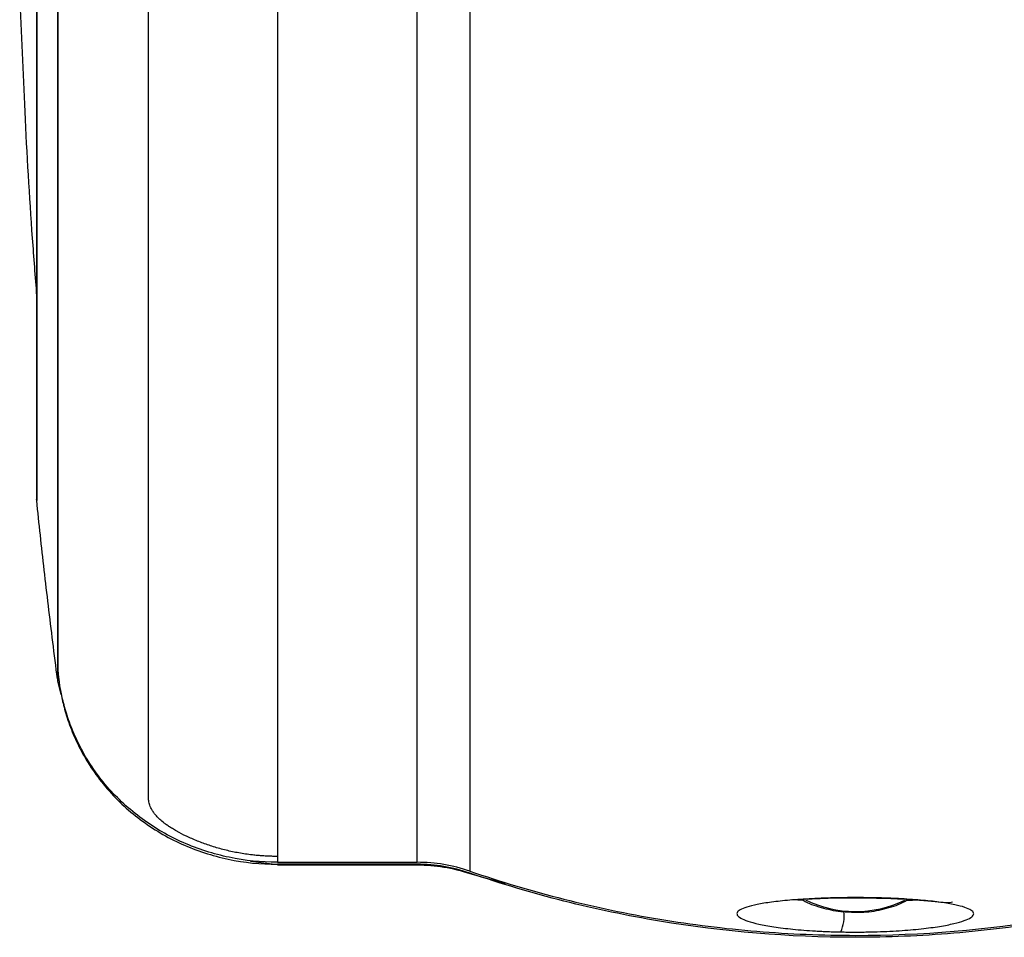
# Model space of a CAD drawing. Header units: millimetres. Extents: x 25 to 1092, y 25 to 838.
# Tile 3 of 94: x 221 to 275, y 195 to 245. Entities that reach past the tile are written whole.
import ezdxf

# ---------------------------------------------------------------- set-up
doc = ezdxf.new("R2010")
doc.units = ezdxf.units.MM
doc.header["$LTSCALE"] = 4

msp = doc.modelspace()

# ---------------------------------------------------------------- linework, layer by layer
for p, q in [((242.584023, 198.748544), (242.584023, 325.455219)), ((245.48462, 325.631542), (245.48462, 198.264101)), ((221.598627, 324.25267), (221.598627, 218.697994)), ((221.594851, 324.091541), (221.594851, 218.770588)), ((234.870798, 318.859127), (234.870798, 199.074203)), ((221.598627, 218.697994), (221.594851, 218.770588)), ((222.760052, 209.435108), (222.775787, 209.435108)), ((222.7601, 208.755158), (222.7601, 209.425885)), ((222.954772, 207.996088), (222.7601, 208.755158)), ((225.639043, 202.670298), (225.264749, 203.097047)), ((225.396296, 202.912937), (225.493843, 202.912937)), ((234.870798, 198.606894), (233.39928, 198.79467)), ((234.870798, 199.074203), (234.870798, 198.748544)), ((234.870798, 198.748544), (242.584023, 198.748544)), ((234.870798, 198.639072), (234.870798, 198.606894)), ((242.584023, 198.639072), (234.870798, 198.639072)), ((235.066116, 198.6067), (242.584023, 198.6067)), ((242.584023, 198.6067), (242.584023, 198.639072)), ((245.48462, 198.154841), (245.48462, 198.12646)), ((245.48462, 198.12646), (247.441796, 197.577504)), ((263.918919, 196.636479), (263.214601, 196.67181))]:
    msp.add_line(p, q)
at = {"flags": 128}
msp.add_lwpolyline([(267.560066, 196.794729), (267.541144, 196.780954), (267.522312, 196.78103), (267.507202, 196.791354)], dxfattribs=at)
for centre, radius, start, end in [((266.744838, 202.215638), 6.181161, 243.5330907, 296.1484139), ((263.796079, 195.799198), 2.332677, 337.5814677, 5.8262551)]:
    msp.add_arc(centre, radius, start, end)
for points, knots in [([(227.760185, 238.248363), (227.760186, 238.507009), (227.760186, 239.023469), (227.760187, 239.805215), (227.760188, 240.590379), (227.760188, 241.379411), (227.760189, 242.172005), (227.76019, 242.968055), (227.76019, 243.767405), (227.760191, 244.569912), (227.760191, 245.375431), (227.760191, 246.183817), (227.760192, 246.994928), (227.760192, 247.808621), (227.760192, 248.624756), (227.760192, 249.443193), (227.760192, 250.263792), (227.760192, 251.086416), (227.760192, 251.910929), (227.760192, 252.737194), (227.760192, 253.565079), (227.760192, 254.394449), (227.760192, 255.225174), (227.760191, 256.057124), (227.760191, 256.890169), (227.76019, 257.724183), (227.76019, 258.55904), (227.760189, 259.394616), (227.760189, 260.230787), (227.760188, 261.067433), (227.760187, 261.904434), (227.760187, 262.741672), (227.760186, 263.57903), (227.760185, 264.416395), (227.760184, 265.253652), (227.760183, 266.09069), (227.760182, 266.927399), (227.760181, 267.763672), (227.76018, 268.599403), (227.760179, 269.434485), (227.760177, 270.268817), (227.760176, 271.102297), (227.760175, 271.934827), (227.760173, 272.766307), (227.760172, 273.596643), (227.76017, 274.42574), (227.760169, 275.253506), (227.760167, 276.07985), (227.760165, 276.904684), (227.760163, 277.72792), (227.760162, 278.549473), (227.76016, 279.369259), (227.760158, 280.187197), (227.760156, 281.003206), (227.760154, 281.817208), (227.760152, 282.629127), (227.76015, 283.438888), (227.760147, 284.246417), (227.760145, 285.051644), (227.76014, 286.696191), (227.760132, 289.187457), (227.760125, 292.538776), (227.760095, 295.893709), (227.760155, 299.782408), (227.759826, 303.157104), (227.760314, 306.021033), (227.758773, 307.571412), (227.759938, 308.76034), (227.766117, 309.921865), (227.800527, 311.315741), (227.905536, 312.790346), (228.050501, 313.94675), (228.211279, 314.832441), (228.435098, 315.651488), (228.713968, 316.306482), (228.997059, 316.757835), (229.272546, 317.048429), (229.580637, 317.311951), (230.01731, 317.628682), (230.6242, 317.972893), (231.407393, 318.296726), (232.243995, 318.548851), (232.96141, 318.696616), (233.54822, 318.780876), (233.989023, 318.825756), (234.429948, 318.853895), (234.724039, 318.857385), (234.870798, 318.859127)], [0, 0, 0, 0, 0.011467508, 0.022898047, 0.034291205, 0.045646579, 0.056963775, 0.068242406, 0.079482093, 0.090682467, 0.101843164, 0.112963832, 0.124044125, 0.135083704, 0.146082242, 0.157039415, 0.167954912, 0.178828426, 0.189659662, 0.200448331, 0.21119415, 0.221896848, 0.23255616, 0.243171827, 0.253743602, 0.264271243, 0.274754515, 0.285193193, 0.295587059, 0.305935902, 0.316239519, 0.326497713, 0.336710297, 0.346877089, 0.356997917, 0.367072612, 0.377101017, 0.387082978, 0.39701835, 0.406906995, 0.416748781, 0.426543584, 0.436291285, 0.445991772, 0.45564494, 0.465250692, 0.474808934, 0.48431958, 0.49378255, 0.503197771, 0.512565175, 0.5218847, 0.531156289, 0.540379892, 0.549555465, 0.558682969, 0.567762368, 0.576793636, 0.585776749, 0.594711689, 0.631700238, 0.668444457, 0.704933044, 0.741155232, 0.794408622, 0.813377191, 0.83271866, 0.843841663, 0.851223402, 0.869669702, 0.888209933, 0.89836978, 0.90699054, 0.917165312, 0.925870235, 0.930318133, 0.934887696, 0.939410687, 0.944092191, 0.953137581, 0.962748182, 0.971980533, 0.981410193, 0.986101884, 0.99075839, 0.995388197, 1, 1, 1, 1]), ([(222.760052, 209.435108), (222.760069, 209.800127), (222.76014, 210.309053), (222.760099, 211.287621), (222.760058, 211.649473), (222.759995, 212.439863), (222.759973, 212.868794), (222.759961, 215.179298), (222.760074, 217.556308), (222.759876, 221.915139), (222.759904, 223.499869), (222.760001, 225.650953), (222.760021, 226.089936), (222.760056, 226.980861), (222.760071, 227.433292), (222.760089, 228.811394), (222.760053, 229.757942), (222.759921, 232.679132), (222.759843, 234.734925), (222.75993, 239.059128), (222.760094, 241.327547), (222.760105, 246.082121), (222.759938, 248.568353), (222.759878, 251.814313), (222.759871, 252.470677), (222.759871, 253.79128), (222.759878, 254.456245), (222.759914, 256.465024), (222.759961, 257.82271), (222.760182, 264.703003), (222.759811, 270.501223), (222.759969, 278.112497), (222.760019, 279.653097), (222.760097, 282.771761), (222.760111, 284.352002), (222.760059, 289.12422), (222.759966, 292.346768), (222.759973, 297.241143), (222.759995, 298.882717), (222.760058, 302.186218), (222.760099, 303.849289), (222.76014, 308.861), (222.760069, 312.229356), (222.760052, 315.614594)], [0, 0, 0, 0, 0.0625, 0.0625, 0.09375, 0.09375, 0.125, 0.125, 0.25, 0.25, 0.3125, 0.3125, 0.328125, 0.328125, 0.34375, 0.34375, 0.375, 0.375, 0.4375, 0.4375, 0.5, 0.5, 0.5625, 0.5625, 0.578125, 0.578125, 0.59375, 0.59375, 0.625, 0.625, 0.75, 0.75, 0.78125, 0.78125, 0.8125, 0.8125, 0.875, 0.875, 0.90625, 0.90625, 0.9375, 0.9375, 1, 1, 1, 1]), ([(222.775787, 209.435108), (222.776572, 210.165767), (222.777125, 211.466174), (222.777842, 213.798312), (222.778002, 214.300826), (222.778331, 215.369445), (222.778499, 215.936289), (222.778926, 217.733471), (222.779011, 219.060883), (222.779393, 223.420608), (222.780109, 226.825843), (222.78012, 231.736757), (222.780111, 232.75277), (222.780134, 234.830804), (222.780165, 235.89504), (222.780318, 239.162223), (222.780526, 241.439393), (222.780524, 246.191956), (222.780317, 248.667343), (222.780114, 253.814568), (222.780121, 256.486377), (222.780115, 260.646488), (222.780098, 262.059598), (222.779946, 264.910023), (222.779827, 266.350577), (222.779472, 270.717184), (222.779265, 273.688027), (222.778882, 282.776811), (222.778274, 289.071699), (222.777557, 297.244009), (222.77743, 298.894201), (222.777185, 302.202221), (222.777068, 303.862894), (222.776611, 308.864986), (222.776179, 312.226423), (222.775787, 315.614594)], [0, 0, 0, 0, 0.125, 0.125, 0.15625, 0.15625, 0.1875, 0.1875, 0.25, 0.25, 0.375, 0.375, 0.40625, 0.40625, 0.4375, 0.4375, 0.5, 0.5, 0.5625, 0.5625, 0.625, 0.625, 0.65625, 0.65625, 0.6875, 0.6875, 0.75, 0.75, 0.875, 0.875, 0.90625, 0.90625, 0.9375, 0.9375, 1, 1, 1, 1]), ([(220.662343, 246.618125), (220.748213, 244.457754), (220.926641, 239.968707), (221.2472, 234.423393), (221.511995, 231.04189), (221.594851, 229.983799)], [0, 0, 0, 0, 0.389288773, 0.808905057, 1, 1, 1, 1]), ([(234.870798, 199.074203), (234.788379, 199.074698), (234.62335, 199.075689), (234.375706, 199.083702), (234.127813, 199.09651), (233.87976, 199.114598), (233.631633, 199.13786), (233.222142, 199.184867), (232.65924, 199.273144), (231.949764, 199.4292), (231.268557, 199.62344), (230.610176, 199.855587), (230.0025, 200.113047), (229.580562, 200.323871), (229.326744, 200.462915), (229.200047, 200.53501), (229.085059, 200.603371), (228.943969, 200.691612), (228.788473, 200.796904), (228.583214, 200.949398), (228.374219, 201.1271), (228.197003, 201.30692), (228.0634, 201.472279), (227.934066, 201.669235), (227.829074, 201.896032), (227.781511, 202.096643), (227.764414, 202.253429), (227.759389, 202.373757), (227.760765, 202.572063), (227.759699, 202.913463), (227.760186, 203.428881), (227.760038, 204.260536), (227.760137, 205.455767), (227.76013, 207.161883), (227.760154, 209.173664), (227.760162, 210.931329), (227.760169, 212.243231), (227.760172, 212.985512), (227.760175, 213.759326), (227.760177, 214.565317), (227.76018, 215.40411), (227.760182, 216.276316), (227.760184, 217.182528), (227.760186, 218.123325), (227.760188, 219.099261), (227.760189, 220.110871), (227.76019, 221.158663), (227.760191, 222.243122), (227.760192, 223.364702), (227.760192, 224.523829), (227.760193, 225.720895), (227.760193, 226.956259), (227.760193, 228.230243), (227.760192, 229.543131), (227.760192, 230.895157), (227.760191, 232.286564), (227.76019, 233.71734), (227.760189, 235.188235), (227.760187, 236.696887), (227.760186, 237.729811), (227.760185, 238.248363)], [0, 0, 0, 0, 0.002590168, 0.005186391, 0.00779024, 0.010403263, 0.013026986, 0.01566291, 0.023458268, 0.031164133, 0.039114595, 0.046765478, 0.054794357, 0.062348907, 0.064446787, 0.066261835, 0.068280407, 0.070149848, 0.073879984, 0.0780164, 0.085428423, 0.093746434, 0.101008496, 0.109468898, 0.125200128, 0.140907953, 0.148307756, 0.156616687, 0.16520279, 0.188039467, 0.219907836, 0.250827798, 0.311151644, 0.37289669, 0.436033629, 0.500525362, 0.518845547, 0.537389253, 0.556156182, 0.575145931, 0.594357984, 0.613791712, 0.633446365, 0.65332107, 0.673414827, 0.693726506, 0.714254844, 0.734998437, 0.755955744, 0.777125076, 0.798504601, 0.820092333, 0.841886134, 0.863883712, 0.886082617, 0.908480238, 0.931073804, 0.95386038, 0.976836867, 1, 1, 1, 1]), ([(222.746331, 208.861608), (222.659895, 209.538823), (222.488445, 210.882102), (222.246128, 212.881885), (222.017068, 214.849271), (221.800835, 216.784182), (221.665636, 218.063783), (221.598627, 218.697994)], [0, 0, 0, 0, 0.206811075, 0.410216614, 0.610216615, 0.806811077, 1, 1, 1, 1]), ([(222.7601, 209.425885), (222.761228, 209.313322), (222.778938, 209.0647), (222.845018, 208.587523), (222.860715, 208.483178), (222.897712, 208.260821), (222.919037, 208.142558), (222.993442, 207.767292), (223.056802, 207.489878), (223.22465, 206.882855), (223.330606, 206.549929), (223.590669, 205.861277), (223.745054, 205.503636), (224.021184, 204.953231), (224.120655, 204.767429), (224.335889, 204.392123), (224.451719, 204.20272), (224.819063, 203.641187), (225.092361, 203.27227), (225.396296, 202.912937)], [0, 0, 0, 0, 0.25, 0.25, 0.3125, 0.3125, 0.375, 0.375, 0.5, 0.5, 0.625, 0.625, 0.75, 0.75, 0.8125, 0.8125, 0.875, 0.875, 1, 1, 1, 1]), ([(225.493843, 202.912937), (225.182655, 203.271763), (224.903271, 203.639005), (224.403193, 204.381948), (224.181859, 204.759273), (223.796725, 205.506853), (223.636865, 205.868459), (223.435646, 206.387125), (223.375022, 206.556056), (223.265142, 206.885032), (223.215702, 207.045749), (223.083849, 207.507394), (223.01768, 207.787368), (222.940027, 208.164525), (222.917787, 208.283093), (222.879223, 208.505485), (222.862865, 208.609606), (222.793988, 209.085184), (222.775673, 209.329594), (222.775787, 209.435108)], [0, 0, 0, 0, 0.125, 0.125, 0.25, 0.25, 0.375, 0.375, 0.4375, 0.4375, 0.5, 0.5, 0.625, 0.625, 0.6875, 0.6875, 0.75, 0.75, 1, 1, 1, 1]), ([(225.396296, 202.912937), (225.964833, 202.240773), (226.60305, 201.641603), (227.660049, 200.847263), (228.029542, 200.600086), (228.803072, 200.143428), (229.199997, 199.93811), (230.420089, 199.388536), (231.273059, 199.109729), (233.054912, 198.732303), (233.957273, 198.639072), (234.870798, 198.639072)], [0, 0, 0, 0, 0.25, 0.25, 0.375, 0.375, 0.5, 0.5, 0.75, 0.75, 1, 1, 1, 1]), ([(234.870798, 198.748544), (233.970095, 198.748544), (233.086242, 198.841594), (231.7845, 199.113907), (231.354635, 199.227038), (230.50332, 199.49977), (230.087708, 199.657631), (228.879736, 200.190602), (228.121571, 200.625677), (227.058905, 201.404458), (226.720108, 201.683605), (226.080529, 202.273345), (225.77838, 202.584841), (225.493843, 202.912937)], [0, 0, 0, 0, 0.25, 0.25, 0.375, 0.375, 0.5, 0.5, 0.75, 0.75, 0.875, 0.875, 1, 1, 1, 1]), ([(245.48462, 198.264101), (248.917112, 197.085563), (252.408116, 196.205529), (257.729497, 195.318475), (259.517514, 195.095351), (262.221206, 194.871202), (263.126053, 194.814934), (264.943096, 194.739887), (265.857678, 194.721137), (270.415157, 194.722867), (274.006465, 195.025618), (281.084614, 196.206955), (284.571446, 197.085585), (288.003873, 198.264101)], [0, 0, 0, 0, 0.25, 0.25, 0.375, 0.375, 0.4375, 0.4375, 0.5, 0.5, 0.75, 0.75, 1, 1, 1, 1]), ([(288.003873, 198.154841), (284.571294, 196.976786), (281.080271, 196.09713), (275.758966, 195.210462), (273.970992, 194.987436), (271.267391, 194.763384), (270.362579, 194.70714), (268.545617, 194.632122), (267.631084, 194.613377), (263.073604, 194.615087), (259.482271, 194.9177), (252.404033, 196.098539), (248.917135, 196.976808), (245.48462, 198.154841)], [0, 0, 0, 0, 0.25, 0.25, 0.375, 0.375, 0.4375, 0.4375, 0.5, 0.5, 0.75, 0.75, 1, 1, 1, 1]), ([(267.560066, 196.794729), (267.490663, 196.795765), (267.352164, 196.797831), (267.143378, 196.799859), (266.934592, 196.801084), (266.725688, 196.801432), (266.516704, 196.800921), (266.307626, 196.799548), (265.926871, 196.795492), (265.376092, 196.784551), (264.681078, 196.76022), (264.023166, 196.726692), (263.211421, 196.6718), (262.324634, 196.585423), (261.480563, 196.461091), (260.855214, 196.321524), (260.433924, 196.170325), (260.218335, 196.009922), (260.201707, 195.843358), (260.387842, 195.673884), (260.780305, 195.505126), (261.387233, 195.34135), (262.079468, 195.214119), (262.742842, 195.122822), (263.296791, 195.060609), (263.896237, 195.006822), (264.437794, 194.969644), (264.888784, 194.94542), (265.238527, 194.930135), (265.592769, 194.917809), (265.832642, 194.912326), (265.952459, 194.909587)], [0, 0, 0, 0, 0.009024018, 0.018008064, 0.026967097, 0.0359162, 0.044870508, 0.05384513, 0.062855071, 0.094110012, 0.125813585, 0.157271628, 0.18870997, 0.251222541, 0.313589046, 0.375975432, 0.437487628, 0.500028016, 0.562396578, 0.624474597, 0.686935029, 0.749253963, 0.811767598, 0.843488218, 0.874496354, 0.906067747, 0.936995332, 0.952936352, 0.968703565, 0.984367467, 1, 1, 1, 1]), ([(263.786059, 196.709419), (263.812224, 196.692088), (264.119225, 196.488748), (264.851594, 196.245748), (265.8771, 196.006818), (266.574088, 196.006545), (266.891986, 196.006421)], [0, 0, 0, 0, 0.031705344, 0.371994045, 0.713564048, 1, 1, 1, 1]), ([(264.092422, 196.723704), (264.464748, 196.744174), (265.141671, 196.78139), (266.359914, 196.801115), (267.119749, 196.79354), (267.508967, 196.78966)], [0, 0, 0, 0, 0.373517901, 0.679090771, 1, 1, 1, 1]), ([(265.952459, 194.909587), (266.012797, 194.908451), (266.133629, 194.906178), (266.316195, 194.903827), (266.499905, 194.902257), (266.745552, 194.901321), (267.051915, 194.902266), (267.537006, 194.908293), (268.136741, 194.924164), (269.058986, 194.96617), (270.122772, 195.047129), (271.190745, 195.176733), (272.035742, 195.327134), (272.658645, 195.489094), (273.070077, 195.656677), (273.276332, 195.825314), (273.281785, 195.991867), (273.087658, 196.152511), (272.691144, 196.305091), (272.088762, 196.446076), (271.404695, 196.551509), (270.750871, 196.625462), (270.202021, 196.675374), (269.606509, 196.718214), (269.066605, 196.747544), (268.617442, 196.766605), (268.26976, 196.778593), (267.917686, 196.788243), (267.679149, 196.792569), (267.560066, 196.794729)], [0, 0, 0, 0, 0.007855, 0.015730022, 0.023634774, 0.03157886, 0.04740041, 0.063097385, 0.094337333, 0.125962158, 0.188584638, 0.251280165, 0.313843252, 0.375887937, 0.437776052, 0.500169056, 0.562171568, 0.624591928, 0.686596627, 0.749023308, 0.811299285, 0.84308636, 0.874096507, 0.905936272, 0.937031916, 0.952993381, 0.968760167, 0.984404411, 1, 1, 1, 1]), ([(266.891986, 196.006421), (266.953138, 196.003667), (267.391876, 195.983915), (268.198598, 196.134794), (269.08177, 196.37206), (269.519299, 196.625396), (269.657008, 196.705132)], [0, 0, 0, 0, 0.06170078, 0.442680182, 0.824587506, 1, 1, 1, 1]), ([(267.508965, 196.789661), (268.045133, 196.776648), (269.082566, 196.751469), (270.301836, 196.668363), (271.163677, 196.590699), (271.857587, 196.505669), (272.006471, 196.547582), (272.096635, 196.572964)], [0, 0, 0, 0, 0.20741979, 0.401337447, 0.580637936, 0.746033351, 1, 1, 1, 1]), ([(270.27079, 196.666873), (270.151434, 196.660254), (269.940504, 196.648556), (269.653738, 196.639828), (269.52924, 196.636038)], [0, 0, 0, 0, 0.565853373, 1, 1, 1, 1])]:
    msp.add_open_spline(points, degree=3, knots=knots)
for points in [[(222.7601, 209.425885), (222.760068, 209.429073), (222.760052, 209.432148), (222.760052, 209.435108)], [(222.746331, 208.861608), (222.750911, 208.826136), (222.755501, 208.790653), (222.7601, 208.755158)], [(245.48462, 198.264101), (244.548034, 198.585675), (243.581431, 198.748544), (242.584023, 198.748544)], [(234.870798, 198.606894), (234.932574, 198.606775), (234.998996, 198.6067), (235.066116, 198.6067)], [(245.48462, 198.154841), (244.54801, 198.476284), (243.581404, 198.639072), (242.584023, 198.639072)], [(242.584023, 198.6067), (242.58776, 198.6067), (242.591496, 198.606698), (242.595233, 198.606694)], [(242.595233, 198.606694), (243.581883, 198.605557), (244.54245, 198.446359), (245.476735, 198.129141)], [(245.476735, 198.129141), (245.479364, 198.128248), (245.481992, 198.127355), (245.48462, 198.12646)]]:
    msp.add_open_spline(points, degree=3)

doc.saveas('drawing.dxf')
